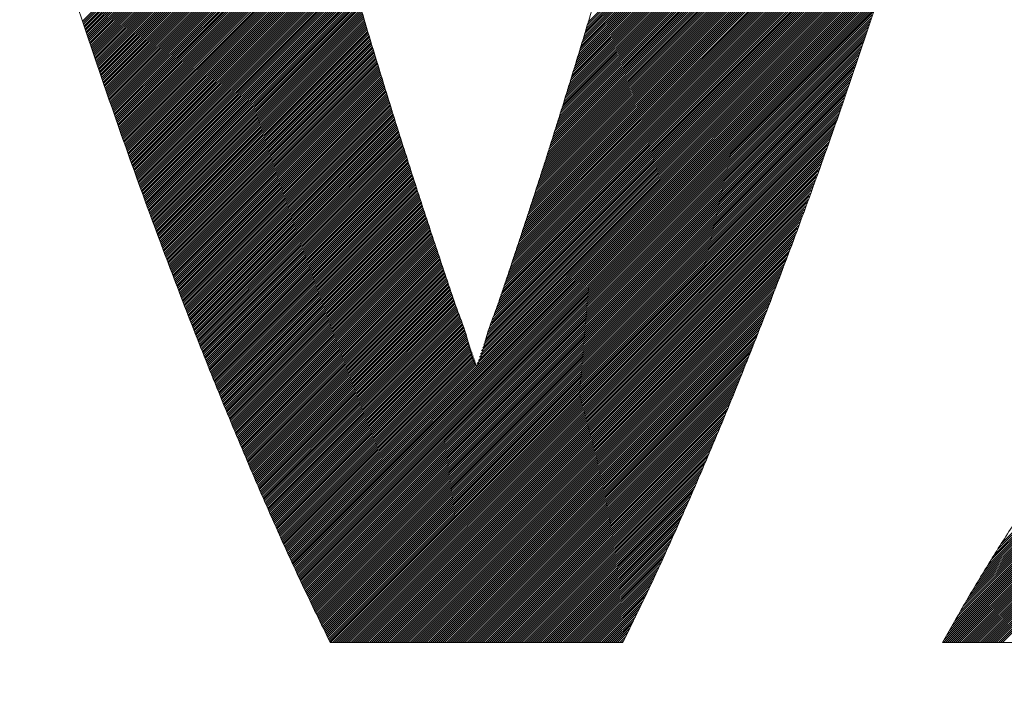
# Model space of a CAD drawing. Header units: millimetres. Extents: x 0 to 1733, y 0 to 1188.
# Tile 74 of 157: x 205 to 209.31, y 817.42 to 820.32. Entities that reach past the tile are written whole.
import ezdxf

# ---------------------------------------------------------------- set-up
doc = ezdxf.new("R2010")
doc.units = ezdxf.units.MM
doc.header["$LTSCALE"] = 0.727559
doc.layers.add('NoLayerName_001', color=7, linetype='Continuous')
doc.layers.add('NoLayerName_002', color=7, linetype='Continuous')

# ---------------------------------------------------------------- blocks, each defined once
blk = doc.blocks.new('JZB_0010')
at = {"layer": 'NoLayerName_002', "color": 7, "linetype": 'Continuous', "lineweight": 25}
for p, q in [((15.2352, 4.4907), (13.4848, 2.7402)), ((15.2384, 4.5027), (13.4885, 2.7528)), ((15.2228, 4.4426), (13.4692, 2.689)), ((15.2259, 4.4546), (13.4731, 2.7018)), ((15.229, 4.4666), (13.477, 2.7146)), ((15.2321, 4.4786), (13.481, 2.7275)), ((15.2135, 4.4066), (13.4574, 2.6505)), ((15.2166, 4.4186), (13.4613, 2.6633)), ((15.2197, 4.4306), (13.4653, 2.6761)), ((15.2011, 4.3585), (13.4417, 2.5991)), ((15.2042, 4.3705), (13.4457, 2.612)), ((15.2073, 4.3825), (13.4496, 2.6248)), ((15.2104, 4.3946), (13.4535, 2.6376)), ((15.1887, 4.3105), (13.426, 2.5478)), ((15.1918, 4.3225), (13.43, 2.5606)), ((15.1949, 4.3345), (13.4339, 2.5735)), ((15.198, 4.3465), (13.4378, 2.5863)), ((15.1794, 4.2744), (13.4143, 2.5093)), ((15.1825, 4.2864), (13.4182, 2.5221)), ((15.1856, 4.2985), (13.4221, 2.535)), ((15.1667, 4.2261), (13.3986, 2.458)), ((15.1701, 4.2384), (13.4025, 2.4708)), ((15.1732, 4.2504), (13.4064, 2.4836)), ((15.1763, 4.2624), (13.4103, 2.4965)), ((15.1562, 4.1889), (13.3868, 2.4195)), ((15.1597, 4.2013), (13.3907, 2.4323)), ((15.1632, 4.2137), (13.3946, 2.4451)), ((15.1421, 4.1392), (13.3708, 2.3679)), ((15.1456, 4.1516), (13.375, 2.381)), ((15.1491, 4.164), (13.3789, 2.3938)), ((15.1526, 4.1764), (13.3829, 2.4067)), ((15.1316, 4.102), (13.3584, 2.3288)), ((15.1351, 4.1144), (13.3626, 2.3418)), ((15.1386, 4.1268), (13.3667, 2.3549)), ((15.1176, 4.0523), (13.3418, 2.2766)), ((15.1211, 4.0647), (13.346, 2.2896)), ((15.1246, 4.0771), (13.3501, 2.3027)), ((15.1281, 4.0896), (13.3543, 2.3157)), ((12.5581, 4.0406), (11.2768, 2.7594)), ((12.567, 4.0406), (11.2791, 2.7527)), ((12.5759, 4.0406), (11.2813, 2.746)), ((12.5848, 4.0406), (11.2836, 2.7394)), ((12.5937, 4.0406), (11.2858, 2.7327)), ((12.6026, 4.0406), (11.2881, 2.7261)), ((12.6116, 4.0406), (11.2903, 2.7194)), ((12.6205, 4.0406), (11.2926, 2.7127)), ((12.6294, 4.0406), (11.2948, 2.7061)), ((12.6383, 4.0406), (11.2971, 2.6994)), ((12.6472, 4.0406), (11.2993, 2.6928)), ((12.6561, 4.0406), (11.3016, 2.6861)), ((12.665, 4.0406), (11.3038, 2.6794)), ((12.6739, 4.0406), (11.3061, 2.6728)), ((12.6828, 4.0406), (11.3083, 2.6661)), ((12.6917, 4.0406), (11.3106, 2.6595)), ((12.7006, 4.0406), (11.3128, 2.6528)), ((12.7095, 4.0406), (11.3151, 2.6461)), ((12.7185, 4.0406), (11.3173, 2.6395)), ((12.7274, 4.0406), (11.3196, 2.6328)), ((12.7363, 4.0406), (11.3218, 2.6262)), ((12.7452, 4.0406), (11.3241, 2.6195)), ((12.7541, 4.0406), (11.3263, 2.6128)), ((12.763, 4.0406), (11.3285, 2.6062)), ((12.7719, 4.0406), (11.3308, 2.5995)), ((12.7808, 4.0406), (11.333, 2.5929)), ((12.7897, 4.0406), (11.3353, 2.5862)), ((12.7986, 4.0406), (11.3375, 2.5795)), ((12.8075, 4.0406), (11.3398, 2.5729)), ((12.8164, 4.0406), (11.342, 2.5662)), ((12.8254, 4.0406), (11.3443, 2.5596)), ((12.8343, 4.0406), (11.3465, 2.5529)), ((12.8432, 4.0406), (11.3488, 2.5462)), ((12.8521, 4.0406), (11.351, 2.5396)), ((12.861, 4.0406), (11.3533, 2.5329)), ((12.8699, 4.0406), (11.3555, 2.5262)), ((12.8788, 4.0406), (11.3578, 2.5196)), ((12.8877, 4.0406), (11.36, 2.5129)), ((12.8966, 4.0406), (11.3623, 2.5063)), ((12.9055, 4.0406), (11.3645, 2.4996)), ((12.9144, 4.0406), (11.3668, 2.4929)), ((12.9233, 4.0406), (11.369, 2.4863)), ((12.9323, 4.0406), (11.3713, 2.4796)), ((12.9412, 4.0406), (11.3735, 2.473)), ((12.9501, 4.0406), (11.3758, 2.4663)), ((12.959, 4.0406), (11.378, 2.4596)), ((12.9679, 4.0406), (11.3803, 2.453)), ((12.9768, 4.0406), (11.3825, 2.4463)), ((12.9857, 4.0406), (11.3848, 2.4397)), ((12.9946, 4.0406), (11.387, 2.433)), ((13.0035, 4.0406), (11.3892, 2.4263)), ((13.0124, 4.0406), (11.3915, 2.4197)), ((13.0213, 4.0406), (11.3937, 2.413)), ((13.0302, 4.0406), (11.396, 2.4064)), ((13.0392, 4.0406), (11.3982, 2.3997)), ((13.0481, 4.0406), (11.4005, 2.393)), ((13.057, 4.0406), (11.4027, 2.3864)), ((13.0659, 4.0406), (11.405, 2.3797)), ((13.0748, 4.0406), (11.4072, 2.3731)), ((13.0837, 4.0406), (11.4095, 2.3664)), ((13.0926, 4.0406), (11.4117, 2.3597)), ((13.1015, 4.0406), (11.414, 2.3531)), ((13.1104, 4.0406), (11.4162, 2.3464)), ((13.1193, 4.0406), (11.4185, 2.3398)), ((13.1282, 4.0406), (11.4207, 2.3331)), ((13.1372, 4.0406), (11.423, 2.3264)), ((13.1461, 4.0406), (11.4252, 2.3198)), ((13.155, 4.0406), (11.4275, 2.3131)), ((13.1639, 4.0406), (11.4297, 2.3065)), ((13.1728, 4.0406), (11.4321, 2.2999)), ((13.1817, 4.0406), (11.4344, 2.2934)), ((13.1906, 4.0406), (11.4368, 2.2868)), ((13.1995, 4.0406), (11.4392, 2.2803)), ((13.2084, 4.0406), (11.4416, 2.2738)), ((13.2173, 4.0406), (11.444, 2.2673)), ((13.2262, 4.0406), (11.4463, 2.2607)), ((13.2351, 4.0406), (11.4487, 2.2542)), ((13.2441, 4.0406), (11.4511, 2.2477)), ((13.253, 4.0406), (11.4535, 2.2411)), ((13.2619, 4.0406), (11.4559, 2.2346)), ((13.2708, 4.0406), (11.4582, 2.2281)), ((13.2797, 4.0406), (11.4606, 2.2216)), ((13.2886, 4.0406), (11.463, 2.215)), ((13.2975, 4.0406), (11.4654, 2.2085)), ((13.3064, 4.0406), (11.4678, 2.202)), ((13.3153, 4.0406), (11.4701, 2.1954)), ((13.3242, 4.0406), (11.4725, 2.1889)), ((13.3331, 4.0406), (11.4749, 2.1824)), ((13.342, 4.0406), (11.4773, 2.1759)), ((13.351, 4.0406), (11.4797, 2.1693)), ((13.3599, 4.0406), (11.482, 2.1628)), ((13.3688, 4.0406), (11.4844, 2.1563)), ((15.1071, 4.0151), (13.3294, 2.2374)), ((15.1106, 4.0275), (13.3336, 2.2505)), ((15.1141, 4.0399), (13.3377, 2.2635)), ((15.0931, 3.9654), (13.3129, 2.1852)), ((15.0966, 3.9778), (13.317, 2.1983)), ((15.1001, 3.9903), (13.3211, 2.2113)), ((15.1036, 4.0027), (13.3253, 2.2244)), ((15.0826, 3.9282), (13.3004, 2.146)), ((15.0861, 3.9406), (13.3046, 2.1591)), ((15.0896, 3.953), (13.3087, 2.1721)), ((15.0686, 3.8786), (13.2839, 2.0938)), ((15.0721, 3.891), (13.288, 2.1069)), ((15.0756, 3.9034), (13.2921, 2.1199)), ((15.0791, 3.9158), (13.2963, 2.133)), ((15.0581, 3.8413), (13.2714, 2.0547)), ((15.0616, 3.8537), (13.2756, 2.0677)), ((15.0651, 3.8661), (13.2797, 2.0808)), ((15.0475, 3.8041), (13.2586, 2.0152)), ((15.051, 3.8165), (13.263, 2.0285)), ((15.0546, 3.8289), (13.2673, 2.0416)), ((15.0335, 3.7544), (13.2411, 1.962)), ((15.037, 3.7668), (13.2455, 1.9753)), ((15.0405, 3.7793), (13.2499, 1.9886)), ((15.044, 3.7917), (13.2542, 2.0019)), ((15.023, 3.7172), (13.2279, 1.9221)), ((15.0265, 3.7296), (13.2323, 1.9354)), ((15.03, 3.742), (13.2367, 1.9487)), ((15.009, 3.6675), (13.2104, 1.869)), ((15.0125, 3.68), (13.2148, 1.8823)), ((15.016, 3.6924), (13.2192, 1.8955)), ((15.0195, 3.7048), (13.2236, 1.9088)), ((14.9985, 3.6303), (13.1973, 1.8291)), ((15.002, 3.6427), (13.2016, 1.8424)), ((15.0055, 3.6551), (13.206, 1.8557)), ((14.9836, 3.5798), (13.1797, 1.7759)), ((14.9877, 3.5928), (13.1841, 1.7892)), ((14.9915, 3.6055), (13.1885, 1.8025)), ((14.995, 3.6179), (13.1929, 1.8158)), ((14.9716, 3.5411), (13.1666, 1.736)), ((14.9756, 3.554), (13.171, 1.7493)), ((14.9796, 3.5669), (13.1754, 1.7626)), ((14.9595, 3.5023), (13.1534, 1.6962)), ((14.9636, 3.5152), (13.1578, 1.7095)), ((14.9676, 3.5281), (13.1622, 1.7228)), ((14.9435, 3.4506), (13.1348, 1.6419)), ((14.9475, 3.4635), (13.1395, 1.6555)), ((14.9515, 3.4764), (13.1442, 1.6691)), ((14.9555, 3.4893), (13.1488, 1.6826)), ((14.9314, 3.4118), (13.1209, 1.6012)), ((14.9354, 3.4247), (13.1255, 1.6148)), ((14.9395, 3.4376), (13.1302, 1.6284)), ((14.9194, 3.373), (13.1069, 1.5605)), ((14.9234, 3.3859), (13.1116, 1.5741)), ((14.9274, 3.3989), (13.1162, 1.5877)), ((14.9033, 3.3213), (13.0883, 1.5063)), ((14.9073, 3.3342), (13.0929, 1.5199)), ((14.9113, 3.3472), (13.0976, 1.5334)), ((14.9153, 3.3601), (13.1022, 1.547)), ((14.8912, 3.2825), (13.0743, 1.4656)), ((14.8953, 3.2955), (13.079, 1.4792)), ((14.8993, 3.3084), (13.0836, 1.4927)), ((14.8792, 3.2438), (13.0603, 1.4249)), ((14.8832, 3.2567), (13.065, 1.4385)), ((14.8872, 3.2696), (13.0696, 1.452)), ((14.8631, 3.1921), (13.0417, 1.3706)), ((14.8671, 3.205), (13.0464, 1.3842)), ((14.8712, 3.2179), (13.051, 1.3978)), ((14.8752, 3.2308), (13.0557, 1.4113)), ((14.8511, 3.1533), (13.0273, 1.3295)), ((14.8551, 3.1662), (13.0321, 1.3432)), ((14.8591, 3.1791), (13.037, 1.357)), ((14.839, 3.1145), (13.0127, 1.2882)), ((14.843, 3.1274), (13.0176, 1.302)), ((14.847, 3.1403), (13.0224, 1.3157)), ((12.4157, 3.0787), (11.4868, 2.1497)), ((12.4177, 3.0718), (11.4892, 2.1432)), ((12.4197, 3.0648), (11.4916, 2.1367)), ((14.827, 3.0757), (12.1769, 0.4257)), ((14.8229, 3.0628), (12.1797, 0.4196)), ((14.831, 3.0886), (13.003, 1.2606)), ((14.835, 3.1016), (13.0079, 1.2744)), ((12.4217, 3.0579), (11.4939, 2.1301)), ((12.4237, 3.051), (11.4963, 2.1236)), ((12.4257, 3.0441), (11.4987, 2.1171)), ((12.4277, 3.0372), (11.5011, 2.1106)), ((12.4297, 3.0303), (11.5034, 2.104)), ((12.4318, 3.0234), (11.5058, 2.0975)), ((14.8189, 3.0499), (12.1825, 0.4135)), ((14.8149, 3.0369), (12.1853, 0.4074)), ((14.8109, 3.024), (12.1882, 0.4013)), ((12.4338, 3.0165), (11.5082, 2.091)), ((12.4358, 3.0097), (11.5106, 2.0844)), ((12.4378, 3.0028), (11.513, 2.0779)), ((12.4398, 2.9959), (11.5153, 2.0714)), ((12.4419, 2.989), (11.5177, 2.0649)), ((12.4439, 2.9821), (11.5201, 2.0583)), ((12.4459, 2.9752), (11.5225, 2.0518)), ((14.8069, 3.0111), (12.191, 0.3952)), ((14.8029, 2.9982), (12.1938, 0.3891)), ((14.7988, 2.9852), (12.1966, 0.383)), ((12.4479, 2.9683), (11.5249, 2.0453)), ((12.45, 2.9615), (11.5272, 2.0387)), ((12.452, 2.9546), (11.5296, 2.0322)), ((12.454, 2.9477), (11.532, 2.0257)), ((12.456, 2.9408), (11.5344, 2.0192)), ((12.4581, 2.9339), (11.5368, 2.0126)), ((14.7948, 2.9723), (12.1994, 0.3769)), ((14.7908, 2.9594), (12.2022, 0.3708)), ((14.7865, 2.9462), (12.205, 0.3647)), ((14.782, 2.9328), (12.2078, 0.3585)), ((12.4601, 2.927), (11.5391, 2.0061)), ((12.4621, 2.9201), (11.5415, 1.9996)), ((12.4641, 2.9133), (11.5439, 1.993)), ((12.4661, 2.9064), (11.5463, 1.9865)), ((12.4682, 2.8995), (11.5487, 1.98)), ((12.4702, 2.8926), (11.551, 1.9735)), ((14.7775, 2.9193), (12.2106, 0.3524)), ((14.7729, 2.9059), (12.2134, 0.3463)), ((14.7684, 2.8924), (12.2162, 0.3402)), ((12.4722, 2.8857), (11.5534, 1.9669)), ((12.4742, 2.8788), (11.5558, 1.9604)), ((12.4763, 2.8719), (11.5582, 1.9539)), ((12.4783, 2.8651), (11.5606, 1.9473)), ((12.4803, 2.8582), (11.5629, 1.9408)), ((12.4823, 2.8513), (11.5653, 1.9343)), ((12.4844, 2.8444), (11.5677, 1.9277)), ((14.7639, 2.879), (12.219, 0.3341)), ((14.7593, 2.8655), (12.2218, 0.328)), ((14.7548, 2.8521), (12.2246, 0.3219)), ((12.4864, 2.8376), (11.5701, 1.9212)), ((12.4885, 2.8307), (11.5725, 1.9147)), ((12.4906, 2.8239), (11.5748, 1.9082)), ((12.4926, 2.8171), (11.5772, 1.9016)), ((12.4947, 2.8102), (11.5796, 1.8951)), ((12.4968, 2.8034), (11.582, 1.8886)), ((14.7502, 2.8386), (12.2274, 0.3158)), ((14.7457, 2.8252), (12.2302, 0.3097)), ((14.7412, 2.8117), (12.233, 0.3036)), ((12.4988, 2.7965), (11.5843, 1.882)), ((12.5009, 2.7897), (11.5867, 1.8755)), ((12.503, 2.7829), (11.5891, 1.869)), ((12.505, 2.776), (11.5915, 1.8625)), ((12.5071, 2.7692), (11.5939, 1.8559)), ((12.5092, 2.7623), (11.5962, 1.8494)), ((14.7366, 2.7983), (12.2358, 0.2975)), ((14.7321, 2.7848), (12.2386, 0.2914)), ((14.7275, 2.7714), (12.2414, 0.2853)), ((17.5875, 2.7628), (15.2975, 0.4728)), ((12.5112, 2.7555), (11.5986, 1.8429)), ((12.5133, 2.7486), (11.601, 1.8363)), ((12.5154, 2.7418), (11.6034, 1.8298)), ((12.5174, 2.735), (11.6058, 1.8233)), ((12.5195, 2.7281), (11.6081, 1.8168)), ((12.5216, 2.7213), (11.6105, 1.8102)), ((14.723, 2.758), (12.2442, 0.2792)), ((14.7185, 2.7445), (12.2471, 0.2731)), ((14.7139, 2.7311), (12.25, 0.2671)), ((14.7094, 2.7176), (12.2529, 0.2611)), ((17.6219, 2.7171), (15.1698, 0.265)), ((17.6181, 2.7221), (15.1829, 0.287)), ((17.6142, 2.7272), (15.196, 0.309)), ((17.6104, 2.7323), (15.2091, 0.331)), ((17.6066, 2.7374), (15.2222, 0.353)), ((17.6028, 2.7425), (15.2361, 0.3759)), ((17.5989, 2.7476), (15.2515, 0.4001)), ((17.5951, 2.7527), (15.2668, 0.4243)), ((17.5913, 2.7577), (15.2822, 0.4486)), ((12.5236, 2.7144), (11.6129, 1.8037)), ((12.5257, 2.7076), (11.6153, 1.7972)), ((12.5278, 2.7007), (11.6177, 1.7906)), ((12.5298, 2.6939), (11.62, 1.7841)), ((12.5319, 2.6871), (11.6224, 1.7776)), ((12.534, 2.6802), (11.6248, 1.771)), ((12.536, 2.6734), (11.6272, 1.7645)), ((14.7048, 2.7042), (12.2558, 0.2551)), ((14.7003, 2.6907), (12.2587, 0.2491)), ((14.6958, 2.6773), (12.2616, 0.2431)), ((17.6525, 2.6764), (15.0698, 0.0937)), ((17.6487, 2.6815), (15.0813, 0.1141)), ((17.6448, 2.6865), (15.0928, 0.1345)), ((17.641, 2.6916), (15.1044, 0.155)), ((17.6372, 2.6967), (15.1175, 0.177)), ((17.6334, 2.7018), (15.1305, 0.199)), ((17.6295, 2.7069), (15.1436, 0.221)), ((17.6257, 2.712), (15.1567, 0.243)), ((12.5381, 2.6665), (11.6296, 1.758)), ((12.5402, 2.6597), (11.6319, 1.7515)), ((12.5422, 2.6529), (11.6343, 1.7449)), ((12.5443, 2.646), (11.6367, 1.7384)), ((12.5464, 2.6392), (11.6391, 1.7319)), ((12.5484, 2.6323), (11.6415, 1.7253)), ((14.6912, 2.6638), (12.2645, 0.2371)), ((14.6867, 2.6504), (12.2674, 0.2311)), ((14.6821, 2.6369), (12.2704, 0.2251)), ((17.6639, 2.6611), (15.0433, 0.0405)), ((17.6601, 2.6662), (15.0468, 0.0529)), ((17.6678, 2.656), (15.0522, 0.0405)), ((17.6563, 2.6713), (15.0583, 0.0733)), ((17.6716, 2.651), (15.0611, 0.0405)), ((17.6754, 2.6459), (15.07, 0.0405)), ((17.6792, 2.6408), (15.0789, 0.0405)), ((17.6831, 2.6357), (15.0878, 0.0405)), ((17.6869, 2.6306), (15.0967, 0.0405)), ((12.5505, 2.6255), (11.6438, 1.7188)), ((12.5526, 2.6186), (11.6462, 1.7123)), ((12.5546, 2.6118), (11.6486, 1.7058)), ((12.5567, 2.605), (11.651, 1.6992)), ((12.5588, 2.5981), (11.6533, 1.6927)), ((12.5608, 2.5913), (11.6557, 1.6862)), ((14.6776, 2.6235), (12.2733, 0.2191)), ((14.6731, 2.61), (12.2762, 0.2131)), ((14.6685, 2.5966), (12.2791, 0.2071)), ((17.6907, 2.6255), (15.1056, 0.0405)), ((17.6945, 2.6204), (15.1145, 0.0405)), ((17.6984, 2.6154), (15.1234, 0.0405)), ((17.7022, 2.6103), (15.1324, 0.0405)), ((17.706, 2.6052), (15.1413, 0.0405)), ((17.7098, 2.6001), (15.1502, 0.0405)), ((17.7137, 2.595), (15.1591, 0.0405)), ((17.7177, 2.5901), (15.168, 0.0405)), ((12.5629, 2.5844), (11.6581, 1.6796)), ((12.565, 2.5776), (11.6605, 1.6731)), ((12.567, 2.5708), (11.663, 1.6667)), ((12.5691, 2.5639), (11.6655, 1.6603)), ((12.5712, 2.5571), (11.668, 1.6539)), ((12.5732, 2.5502), (11.6704, 1.6474)), ((12.5753, 2.5434), (11.6729, 1.641)), ((14.664, 2.5831), (12.282, 0.2011)), ((14.6595, 2.5697), (12.2849, 0.1951)), ((14.6549, 2.5562), (12.2878, 0.1891)), ((14.6504, 2.5428), (12.2907, 0.1831)), ((17.7217, 2.5852), (15.1769, 0.0405)), ((17.7257, 2.5803), (15.1858, 0.0405)), ((17.7297, 2.5754), (15.1947, 0.0405)), ((17.7337, 2.5705), (15.2036, 0.0405)), ((17.7377, 2.5656), (15.2125, 0.0405)), ((17.7417, 2.5607), (15.2214, 0.0405)), ((17.7457, 2.5558), (15.2303, 0.0405)), ((17.7497, 2.5509), (15.2393, 0.0405)), ((17.7537, 2.546), (15.2482, 0.0405)), ((12.5774, 2.5365), (11.6754, 1.6346)), ((12.5794, 2.5297), (11.6779, 1.6281)), ((12.5815, 2.5229), (11.6804, 1.6217)), ((12.5836, 2.516), (11.6828, 1.6153)), ((12.5856, 2.5092), (11.6853, 1.6089)), ((12.5877, 2.5023), (11.6878, 1.6024)), ((14.6458, 2.5293), (12.2936, 0.1771)), ((14.6413, 2.5159), (12.2965, 0.1711)), ((14.6368, 2.5024), (12.2995, 0.1651)), ((17.7577, 2.5411), (15.2571, 0.0405)), ((17.7617, 2.5362), (15.266, 0.0405)), ((17.7657, 2.5313), (15.2749, 0.0405)), ((17.7697, 2.5264), (15.2838, 0.0405)), ((17.7737, 2.5215), (15.2927, 0.0405)), ((17.7777, 2.5166), (15.3016, 0.0405)), ((12.5898, 2.4955), (11.6903, 1.596)), ((12.5919, 2.4887), (11.6928, 1.5896)), ((12.5941, 2.482), (11.6952, 1.5831)), ((12.5962, 2.4752), (11.6977, 1.5767)), ((12.5983, 2.4684), (11.7002, 1.5703)), ((12.6004, 2.4616), (11.7027, 1.5639)), ((14.6322, 2.489), (12.3024, 0.1591)), ((14.6277, 2.4756), (12.3053, 0.1532)), ((14.6231, 2.4621), (12.3082, 0.1472)), ((12.6026, 2.4548), (11.7052, 1.5574)), ((12.6047, 2.448), (11.7076, 1.551)), ((12.6068, 2.4413), (11.7101, 1.5446)), ((12.6089, 2.4345), (11.7126, 1.5382)), ((12.6111, 2.4277), (11.7151, 1.5317)), ((12.6132, 2.4209), (11.7176, 1.5253)), ((12.6153, 2.4141), (11.72, 1.5189)), ((14.6186, 2.4487), (12.3111, 0.1412)), ((14.6141, 2.4352), (12.314, 0.1352)), ((14.6095, 2.4218), (12.3169, 0.1292)), ((12.6174, 2.4074), (11.7225, 1.5124)), ((12.6196, 2.4006), (11.725, 1.506)), ((12.6217, 2.3938), (11.7275, 1.4996)), ((12.6238, 2.387), (11.73, 1.4932)), ((12.6259, 2.3802), (11.7324, 1.4867)), ((12.6281, 2.3734), (11.7349, 1.4803)), ((14.605, 2.4083), (12.3198, 0.1232)), ((14.6004, 2.3949), (12.3227, 0.1172)), ((14.5959, 2.3814), (12.3256, 0.1112)), ((12.6302, 2.3667), (11.7374, 1.4739)), ((12.6323, 2.3599), (11.7399, 1.4674)), ((12.6344, 2.3531), (11.7424, 1.461)), ((12.6366, 2.3463), (11.7449, 1.4546)), ((12.6387, 2.3395), (11.7473, 1.4482)), ((12.6408, 2.3327), (11.7498, 1.4417)), ((14.5914, 2.368), (12.3286, 0.1052)), ((14.5868, 2.3545), (12.3315, 0.0992)), ((14.5823, 2.3411), (12.3344, 0.0932)), ((14.5777, 2.3276), (12.3373, 0.0872)), ((12.643, 2.326), (11.7523, 1.4353)), ((12.6451, 2.3192), (11.7548, 1.4289)), ((12.6472, 2.3124), (11.7573, 1.4225)), ((12.6493, 2.3056), (11.7597, 1.416)), ((12.6515, 2.2988), (11.7622, 1.4096)), ((12.6536, 2.2921), (11.7647, 1.4032)), ((12.6557, 2.2853), (11.7672, 1.3967)), ((14.5732, 2.3142), (12.3402, 0.0812)), ((14.5685, 2.3005), (12.3431, 0.0752)), ((14.5634, 2.2865), (12.346, 0.0692)), ((12.6578, 2.2785), (11.7697, 1.3903)), ((12.66, 2.2717), (11.7721, 1.3839)), ((12.6621, 2.2649), (11.7746, 1.3775)), ((12.6642, 2.2581), (11.7771, 1.371)), ((12.6663, 2.2514), (11.7797, 1.3647)), ((12.6685, 2.2446), (11.7822, 1.3583)), ((14.5583, 2.2725), (12.3489, 0.0632)), ((14.5532, 2.2585), (12.3518, 0.0572)), ((14.5481, 2.2445), (12.3547, 0.0512)), ((12.6706, 2.2378), (11.7848, 1.352)), ((12.6727, 2.231), (11.7873, 1.3456)), ((12.6748, 2.2242), (11.7899, 1.3392)), ((12.677, 2.2174), (11.7924, 1.3329)), ((12.6791, 2.2107), (11.795, 1.3265)), ((12.6812, 2.2039), (11.7975, 1.3202)), ((14.5429, 2.2305), (12.3577, 0.0452)), ((14.5378, 2.2165), (12.3615, 0.0401)), ((14.5327, 2.2024), (12.3704, 0.0401)), ((12.6833, 2.1971), (11.8001, 1.3138)), ((12.6855, 2.1903), (11.8026, 1.3075)), ((12.6876, 2.1835), (11.8052, 1.3011)), ((12.6897, 2.1768), (11.8077, 1.2947)), ((12.6919, 2.17), (11.8103, 1.2884)), ((12.694, 2.1632), (11.8128, 1.282)), ((12.6961, 2.1564), (11.8154, 1.2757)), ((14.5276, 2.1884), (12.3793, 0.0401)), ((14.5225, 2.1744), (12.3882, 0.0401)), ((14.5174, 2.1604), (12.3971, 0.0401)), ((12.6982, 2.1496), (11.8179, 1.2693)), ((12.7004, 2.1429), (11.8205, 1.263)), ((12.7026, 2.1362), (11.823, 1.2566)), ((12.7048, 2.1295), (11.8256, 1.2503)), ((12.707, 2.1228), (11.8281, 1.2439)), ((12.7092, 2.116), (11.8307, 1.2375)), ((14.5123, 2.1464), (12.406, 0.0401)), ((14.5072, 2.1324), (12.415, 0.0401)), ((14.5021, 2.1183), (12.4239, 0.0401)), ((12.7114, 2.1093), (11.8332, 1.2312)), ((12.7136, 2.1026), (11.8358, 1.2248)), ((12.7158, 2.0959), (11.8383, 1.2185)), ((12.7179, 2.0892), (11.8409, 1.2121)), ((12.7201, 2.0824), (11.8434, 1.2058)), ((12.7223, 2.0757), (11.846, 1.1994)), ((12.7245, 2.069), (11.8485, 1.193)), ((14.497, 2.1043), (12.4328, 0.0401)), ((14.4919, 2.0903), (12.4417, 0.0401)), ((14.4868, 2.0763), (12.4506, 0.0401)), ((12.7267, 2.0623), (11.8511, 1.1867)), ((12.7289, 2.0556), (11.8537, 1.1803)), ((12.7311, 2.0488), (11.8562, 1.174)), ((12.7333, 2.0421), (11.8588, 1.1676)), ((12.7355, 2.0354), (11.8613, 1.1613)), ((12.7376, 2.0287), (11.8639, 1.1549)), ((14.4816, 2.0623), (12.4595, 0.0401)), ((14.4765, 2.0483), (12.4684, 0.0401)), ((14.4714, 2.0342), (12.4773, 0.0401)), ((12.7398, 2.022), (11.8664, 1.1485)), ((12.742, 2.0152), (11.869, 1.1422)), ((12.7442, 2.0085), (11.8715, 1.1358)), ((12.7464, 2.0018), (11.8741, 1.1295)), ((12.7486, 1.9951), (11.8766, 1.1231)), ((12.7508, 1.9884), (11.8792, 1.1168)), ((14.4663, 2.0202), (12.4862, 0.0401)), ((14.4612, 2.0062), (12.4951, 0.0401)), ((14.4561, 1.9922), (12.504, 0.0401)), ((12.753, 1.9816), (11.8817, 1.1104)), ((12.7552, 1.9749), (11.8843, 1.1041)), ((12.7573, 1.9682), (11.8868, 1.0977)), ((12.7595, 1.9615), (11.8894, 1.0913)), ((12.7617, 1.9548), (11.8919, 1.085)), ((12.7639, 1.948), (11.8945, 1.0786)), ((12.7661, 1.9413), (11.8971, 1.0723)), ((14.451, 1.9782), (12.5129, 0.0401)), ((14.4459, 1.9642), (12.5219, 0.0401)), ((14.4408, 1.9501), (12.5308, 0.0401)), ((12.7683, 1.9346), (11.8997, 1.066)), ((12.7705, 1.9279), (11.9023, 1.0598)), ((12.7727, 1.9212), (11.905, 1.0535)), ((12.7748, 1.9144), (11.9076, 1.0472)), ((12.777, 1.9077), (11.9102, 1.0409)), ((12.7792, 1.901), (11.9129, 1.0346)), ((14.4357, 1.9361), (12.5397, 0.0401)), ((14.4306, 1.9221), (12.5486, 0.0401)), ((14.4255, 1.9081), (12.5575, 0.0401)), ((12.7814, 1.8943), (11.9155, 1.0284)), ((12.7836, 1.8876), (11.9181, 1.0221)), ((12.7858, 1.8808), (11.9207, 1.0158)), ((12.788, 1.8741), (11.9234, 1.0095)), ((12.7902, 1.8674), (11.926, 1.0032)), ((12.7924, 1.8607), (11.9286, 0.997)), ((12.7945, 1.854), (11.9313, 0.9907)), ((14.4204, 1.8941), (12.5664, 0.0401)), ((14.4152, 1.8801), (12.5753, 0.0401)), ((14.4101, 1.866), (12.5842, 0.0401)), ((12.7967, 1.8472), (11.9339, 0.9844)), ((12.7989, 1.8405), (11.9365, 0.9781)), ((12.8011, 1.8338), (11.9391, 0.9718)), ((12.8033, 1.8271), (11.9418, 0.9656)), ((12.8055, 1.8204), (11.9444, 0.9593)), ((12.8077, 1.8136), (11.947, 0.953)), ((14.405, 1.852), (12.5931, 0.0401)), ((14.3999, 1.838), (12.602, 0.0401)), ((14.3948, 1.824), (12.6109, 0.0401)), ((14.3897, 1.81), (12.6198, 0.0401)), ((12.8099, 1.8069), (11.9497, 0.9467)), ((12.8121, 1.8003), (11.9523, 0.9404)), ((12.8144, 1.7936), (11.9549, 0.9342)), ((12.8166, 1.787), (11.9575, 0.9279)), ((12.8189, 1.7803), (11.9602, 0.9216)), ((12.8212, 1.7737), (11.9628, 0.9153)), ((12.8234, 1.767), (11.9654, 0.909)), ((14.3846, 1.796), (12.6288, 0.0401)), ((14.3795, 1.7819), (12.6377, 0.0401)), ((14.3744, 1.7679), (12.6466, 0.0401)), ((12.8257, 1.7604), (11.968, 0.9028)), ((12.8279, 1.7537), (11.9707, 0.8965)), ((12.8302, 1.7471), (11.9733, 0.8902)), ((12.8324, 1.7404), (11.9759, 0.8839)), ((12.8347, 1.7338), (11.9786, 0.8776)), ((12.8369, 1.7271), (11.9812, 0.8714)), ((14.3693, 1.7539), (12.6555, 0.0401)), ((14.3642, 1.7399), (12.6644, 0.0401)), ((14.3591, 1.7259), (12.6733, 0.0401)), ((12.8392, 1.7205), (11.9838, 0.8651)), ((12.8415, 1.7138), (11.9864, 0.8588)), ((12.8437, 1.7071), (11.9891, 0.8525)), ((12.846, 1.7005), (11.9917, 0.8462)), ((12.8482, 1.6938), (11.9943, 0.84)), ((12.8505, 1.6872), (11.997, 0.8337)), ((14.3539, 1.7119), (12.6822, 0.0401)), ((14.3488, 1.6978), (12.6911, 0.0401)), ((14.3437, 1.6838), (12.7, 0.0401)), ((12.8527, 1.6805), (11.9996, 0.8274)), ((12.855, 1.6739), (12.0022, 0.8211)), ((12.8572, 1.6672), (12.0048, 0.8148)), ((12.8595, 1.6606), (12.0075, 0.8086)), ((12.8617, 1.6539), (12.0101, 0.8023)), ((12.864, 1.6473), (12.0127, 0.796)), ((12.8663, 1.6406), (12.0154, 0.7898)), ((14.3384, 1.6696), (12.7089, 0.0401)), ((14.3329, 1.6551), (12.7178, 0.0401)), ((14.3273, 1.6406), (12.7267, 0.0401)), ((12.8685, 1.634), (12.0181, 0.7836)), ((12.8708, 1.6273), (12.0208, 0.7774)), ((12.873, 1.6207), (12.0236, 0.7712)), ((12.8753, 1.614), (12.0263, 0.765)), ((12.8775, 1.6073), (12.029, 0.7588)), ((12.8798, 1.6007), (12.0317, 0.7526)), ((14.3217, 1.6261), (12.7357, 0.0401)), ((14.3161, 1.6116), (12.7446, 0.0401)), ((14.3105, 1.5971), (12.7535, 0.0401)), ((12.882, 1.594), (12.0344, 0.7464)), ((12.8843, 1.5874), (12.0371, 0.7402)), ((12.8866, 1.5807), (12.0398, 0.734)), ((12.8888, 1.5741), (12.0425, 0.7278)), ((12.8911, 1.5674), (12.0453, 0.7216)), ((12.8933, 1.5608), (12.048, 0.7154)), ((12.8956, 1.5541), (12.0507, 0.7092)), ((14.3049, 1.5826), (12.7624, 0.0401)), ((14.2993, 1.5681), (12.7713, 0.0401)), ((14.2937, 1.5536), (12.7802, 0.0401)), ((12.8978, 1.5475), (12.0534, 0.703)), ((12.9001, 1.5408), (12.0561, 0.6968)), ((12.9023, 1.5342), (12.0588, 0.6906)), ((12.9046, 1.5275), (12.0615, 0.6844)), ((12.9069, 1.5209), (12.0642, 0.6782)), ((12.9091, 1.5142), (12.0669, 0.672)), ((14.2881, 1.5391), (12.7891, 0.0401)), ((14.2825, 1.5246), (12.798, 0.0401)), ((14.2769, 1.5101), (12.8069, 0.0401)), ((12.9114, 1.5076), (12.0697, 0.6658)), ((12.9136, 1.5009), (12.0724, 0.6596)), ((12.9159, 1.4942), (12.0751, 0.6534)), ((12.9181, 1.4876), (12.0778, 0.6472)), ((12.9204, 1.4809), (12.0805, 0.641)), ((12.9226, 1.4743), (12.0832, 0.6349)), ((12.9249, 1.4677), (12.0859, 0.6287)), ((14.2713, 1.4956), (12.8158, 0.0401)), ((14.2657, 1.481), (12.8247, 0.0401)), ((14.2601, 1.4665), (12.8336, 0.0401)), ((12.9272, 1.4611), (12.0886, 0.6225)), ((12.9296, 1.4545), (12.0913, 0.6163)), ((12.9319, 1.4479), (12.0941, 0.6101)), ((12.9342, 1.4413), (12.0968, 0.6039)), ((12.9365, 1.4347), (12.0995, 0.5977)), ((12.9388, 1.4281), (12.1022, 0.5915)), ((14.2545, 1.452), (12.8426, 0.0401)), ((14.2489, 1.4375), (12.8515, 0.0401)), ((14.2433, 1.423), (12.8604, 0.0401)), ((12.9411, 1.4215), (12.1049, 0.5853)), ((12.9434, 1.4149), (12.1076, 0.5791)), ((12.9457, 1.4083), (12.1103, 0.5729)), ((12.948, 1.4017), (12.113, 0.5667)), ((12.9503, 1.3951), (12.1157, 0.5605)), ((12.9526, 1.3885), (12.1185, 0.5543)), ((12.955, 1.3819), (12.1212, 0.5481)), ((14.2377, 1.4085), (12.8693, 0.0401)), ((14.2321, 1.394), (12.8782, 0.0401)), ((14.2265, 1.3795), (12.8871, 0.0401)), ((12.9573, 1.3753), (12.1239, 0.5419)), ((12.9596, 1.3687), (12.1266, 0.5357)), ((12.9619, 1.3621), (12.1293, 0.5295)), ((12.9642, 1.3555), (12.1321, 0.5234)), ((12.9665, 1.3489), (12.1349, 0.5173)), ((12.9688, 1.3423), (12.1377, 0.5112)), ((14.2207, 1.3648), (12.896, 0.0401)), ((14.2148, 1.35), (12.9049, 0.0401)), ((12.9711, 1.3357), (12.1405, 0.505)), ((12.9734, 1.3291), (12.1433, 0.4989)), ((12.9757, 1.3225), (12.1461, 0.4928)), ((12.978, 1.3159), (12.1489, 0.4867)), ((12.9804, 1.3093), (12.1517, 0.4806)), ((12.9827, 1.3027), (12.1545, 0.4745)), ((12.985, 1.2961), (12.1573, 0.4684)), ((14.2088, 1.3351), (12.9138, 0.0401)), ((14.2028, 1.3202), (12.9227, 0.0401)), ((14.1968, 1.3053), (12.9316, 0.0401)), ((12.9874, 1.2896), (12.1601, 0.4623)), ((12.9897, 1.283), (12.1629, 0.4562)), ((12.992, 1.2764), (12.1657, 0.4501)), ((12.9943, 1.2698), (12.1685, 0.444)), ((12.9967, 1.2633), (12.1713, 0.4379)), ((12.999, 1.2567), (12.1741, 0.4318)), ((14.1909, 1.2904), (12.9406, 0.0401)), ((14.1849, 1.2755), (12.9495, 0.0401)), ((14.1789, 1.2607), (12.9584, 0.0401)), ((14.1729, 1.2458), (12.9673, 0.0401)), ((14.167, 1.2309), (12.9762, 0.0401)), ((14.161, 1.216), (12.9851, 0.0401)), ((14.155, 1.2011), (12.994, 0.0401)), ((14.149, 1.1862), (13.0029, 0.0401)), ((14.1431, 1.1714), (13.0118, 0.0401)), ((14.1371, 1.1565), (13.0207, 0.0401)), ((14.1311, 1.1416), (13.0296, 0.0401)), ((14.1251, 1.1267), (13.0385, 0.0401)), ((14.1192, 1.1118), (13.0475, 0.0401)), ((14.1132, 1.0969), (13.0564, 0.0401)), ((14.1072, 1.0821), (13.0653, 0.0401)), ((14.1009, 1.0669), (13.0742, 0.0401)), ((14.0945, 1.0516), (13.0831, 0.0401)), ((14.0881, 1.0362), (13.092, 0.0401)), ((14.0817, 1.0209), (13.1009, 0.0401)), ((14.0753, 1.0056), (13.1098, 0.0401)), ((14.0689, 0.9903), (13.1187, 0.0401)), ((14.0625, 0.975), (13.1276, 0.0401)), ((14.0561, 0.9596), (13.1365, 0.0401)), ((14.0497, 0.9443), (13.1454, 0.0401)), ((14.0432, 0.929), (13.1544, 0.0401)), ((14.0368, 0.9137), (13.1633, 0.0401)), ((14.0304, 0.8984), (13.1722, 0.0401)), ((14.024, 0.8831), (13.1811, 0.0401)), ((14.0176, 0.8677), (13.19, 0.0401)), ((14.0112, 0.8524), (13.1989, 0.0401)), ((14.0048, 0.8371), (13.2078, 0.0401)), ((13.9984, 0.8218), (13.2167, 0.0401)), ((13.992, 0.8065), (13.2256, 0.0401)), ((13.9854, 0.791), (13.2345, 0.0401)), ((13.9785, 0.7752), (13.2434, 0.0401)), ((13.9716, 0.7593), (13.2523, 0.0401)), ((13.9646, 0.7435), (13.2613, 0.0401)), ((13.9577, 0.7276), (13.2702, 0.0401)), ((13.9508, 0.7118), (13.2791, 0.0401)), ((13.9438, 0.696), (13.288, 0.0401)), ((13.9369, 0.6801), (13.2969, 0.0401)), ((13.93, 0.6643), (13.3058, 0.0401)), ((13.923, 0.6485), (13.3147, 0.0401)), ((13.9161, 0.6326), (13.3236, 0.0401)), ((13.9092, 0.6168), (13.3325, 0.0401)), ((13.9022, 0.6009), (13.3414, 0.0401)), ((13.8953, 0.5851), (13.3503, 0.0401)), ((13.8884, 0.5693), (13.3592, 0.0401)), ((13.8815, 0.5534), (13.3682, 0.0401)), ((13.8745, 0.5376), (13.3771, 0.0401)), ((13.8674, 0.5215), (13.386, 0.0401)), ((13.8598, 0.5051), (13.3949, 0.0401)), ((13.8522, 0.4886), (13.4038, 0.0401)), ((13.8447, 0.4721), (13.4127, 0.0401)), ((13.8371, 0.4556), (13.4216, 0.0401)), ((13.8295, 0.4391), (13.4305, 0.0401)), ((13.822, 0.4227), (13.4394, 0.0401)), ((13.8144, 0.4062), (13.4483, 0.0401)), ((13.8068, 0.3897), (13.4572, 0.0401)), ((13.7992, 0.3732), (13.4661, 0.0401)), ((13.7917, 0.3567), (13.4751, 0.0401)), ((13.7841, 0.3402), (13.484, 0.0401)), ((13.7765, 0.3238), (13.4929, 0.0401)), ((13.769, 0.3073), (13.5018, 0.0401)), ((13.7614, 0.2908), (13.5107, 0.0401)), ((13.7538, 0.2743), (13.5196, 0.0401)), ((13.7454, 0.257), (13.5285, 0.0401)), ((13.737, 0.2397), (13.5374, 0.0401)), ((13.7286, 0.2224), (13.5463, 0.0401)), ((13.7202, 0.2051), (13.5552, 0.0401)), ((13.7118, 0.1878), (13.5641, 0.0401)), ((13.7034, 0.1705), (13.573, 0.0401)), ((13.695, 0.1532), (13.582, 0.0401)), ((13.6866, 0.1359), (13.5909, 0.0401)), ((13.6782, 0.1186), (13.5998, 0.0401)), ((13.6698, 0.1012), (13.6087, 0.0401)), ((13.6614, 0.0839), (13.6176, 0.0401)), ((13.653, 0.0666), (13.6265, 0.0401)), ((13.6446, 0.0493), (13.6354, 0.0401))]:
    blk.add_line(p, q, dxfattribs=at)
at = {"layer": 'NoLayerName_002', "color": 7, "linetype": 'Continuous', "lineweight": 13}
for points, knots in [([(10.6801, 4.8402), (10.7057, 4.7342), (10.7563, 4.5179), (10.8423, 4.1904), (10.9353, 3.8545), (11.0356, 3.513), (11.1419, 3.168), (11.2535, 2.822), (11.3696, 2.4772), (11.4893, 2.136), (11.6117, 1.8008), (11.736, 1.4739), (11.8614, 1.1577), (11.9868, 0.8544), (12.1119, 0.5666), (12.2345, 0.296), (12.3196, 0.1237), (12.3601, 0.0401)], [0, 0, 0, 0, 0.327112, 0.666498, 1.015766, 1.372509, 1.734304, 2.098723, 2.463328, 2.825683, 3.183347, 3.533883, 3.874858, 4.203848, 4.518441, 4.816245, 5.094894, 5.094894, 5.094894, 5.094894]), ([(13.6401, 0.0401), (13.6806, 0.1237), (13.7658, 0.296), (13.8884, 0.5666), (14.0135, 0.8544), (14.1389, 1.1577), (14.2643, 1.4739), (14.3886, 1.8008), (14.511, 2.136), (14.6307, 2.4772), (14.7468, 2.822), (14.8584, 3.168), (14.9648, 3.513), (15.065, 3.8545), (15.158, 4.1904), (15.244, 4.5179), (15.2947, 4.7342), (15.3203, 4.8402)], [0, 0, 0, 0, 0.278658, 0.576467, 0.891064, 1.220056, 1.561033, 1.911569, 2.269234, 2.631588, 2.996194, 3.360613, 3.72241, 4.079154, 4.428425, 4.767814, 5.094931, 5.094931, 5.094931, 5.094931]), ([(14.9997, 4.8403), (15.028, 4.7778), (15.0848, 4.6492), (15.1797, 4.4563), (15.2817, 4.2588), (15.3905, 4.059), (15.5045, 3.8584), (15.6223, 3.6592), (15.7427, 3.4629), (15.8643, 3.2717), (15.9857, 3.0871), (16.1054, 2.9112), (16.2231, 2.7458), (16.3335, 2.5927), (16.4482, 2.4536), (16.5243, 2.3307), (16.6911, 2.2241), (16.5375, 2.1302), (16.4629, 2.0283), (16.3576, 1.9144), (16.2536, 1.7889), (16.1426, 1.6535), (16.0287, 1.5093), (15.9122, 1.3578), (15.7946, 1.2002), (15.6771, 1.0381), (15.5608, 0.8726), (15.447, 0.7052), (15.3368, 0.5373), (15.2317, 0.37), (15.1321, 0.2051), (15.0706, 0.0945), (15.0399, 0.0405)], [0, 0, 0, 0, 0.206044, 0.421627, 0.644636, 0.872917, 1.104287, 1.336546, 1.567479, 1.794862, 2.016464, 2.230057, 2.433409, 2.624299, 2.800518, 2.959882, 3.100255, 3.221977, 3.359738, 3.511805, 3.676426, 3.851836, 4.036265, 4.227942, 4.425094, 4.625954, 4.828758, 5.03175, 5.233186, 5.431334, 5.624483, 5.810948, 5.810948, 5.810948, 5.810948]), ([(13.5851, 3.0807), (13.5731, 3.0395), (13.5492, 2.9568), (13.5125, 2.8327), (13.4754, 2.7086), (13.4378, 2.5844), (13.3997, 2.4603), (13.3612, 2.3365), (13.3223, 2.213), (13.283, 2.09), (13.2434, 1.9676), (13.2035, 1.8461), (13.1633, 1.7249), (13.1229, 1.6068), (13.0823, 1.482), (13.0415, 1.3876), (13.0003, 1.1862), (12.959, 1.3876), (12.9182, 1.482), (12.8775, 1.6068), (12.837, 1.7249), (12.7968, 1.8461), (12.7569, 1.9676), (12.7173, 2.09), (12.678, 2.213), (12.6391, 2.3365), (12.6006, 2.4603), (12.5625, 2.5844), (12.5249, 2.7086), (12.4877, 2.8327), (12.4511, 2.9568), (12.4271, 3.0395), (12.4151, 3.0807)], [0, 0, 0, 0, 0.128947, 0.258309, 0.387959, 0.517766, 0.647602, 0.777337, 0.906843, 1.03599, 1.16465, 1.292695, 1.419994, 1.546421, 1.671847, 1.796143, 1.919183, 2.04225, 2.166569, 2.292012, 2.418453, 2.545764, 2.673816, 2.802481, 2.931632, 3.061139, 3.190875, 3.320711, 3.450517, 3.580166, 3.709527, 3.838474, 3.838474, 3.838474, 3.838474])]:
    blk.add_open_spline(points, degree=3, knots=knots, dxfattribs=at)
for points in [[(12.3601, 0.0401), (12.5735, 0.0401), (13.0001, 0.0401), (13.4268, 0.0401), (13.6401, 0.0401)], [(15.0399, 0.0405), (15.2732, 0.0405), (15.7398, 0.0405), (16.2065, 0.0405), (16.4398, 0.0405)]]:
    blk.add_open_spline(points, degree=3, dxfattribs=at)

msp = doc.modelspace()

# ---------------------------------------------------------------- linework, layer by layer
at = {"layer": 'NoLayerName_001', "color": 7, "linetype": 'Continuous', "lineweight": 25}
for centre, radius, start, end in [((210, 820), 39.49999901, 318.330134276, 270), ((210, 819.99999775), 38, 319.685090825, 270.721473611), ((210, 820), 37.99999905, 319.685090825, 270.716215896)]:
    msp.add_arc(centre, radius, start, end, dxfattribs=at)

# ---------------------------------------------------------------- block references
at = {"layer": 'NoLayerName_001'}
msp.add_blockref('JZB_0010', (194.00004578, 817.55944824), dxfattribs=at)

doc.saveas('drawing.dxf')
